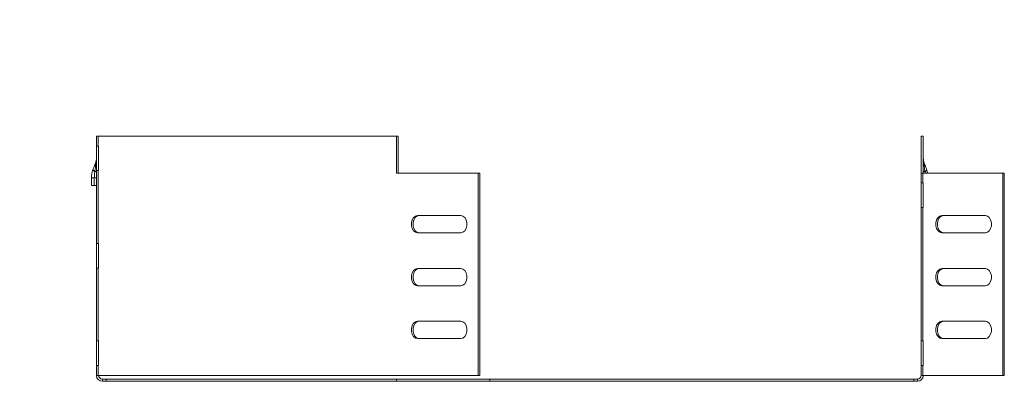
# Model space of a CAD drawing. Header units: millimetres. Extents: x -54 to 5795, y -1527 to 480.
# Tile 11 of 16: x 3533 to 3933, y -1126 to -979. Entities that reach past the tile are written whole.
import ezdxf

# ---------------------------------------------------------------- set-up
doc = ezdxf.new("R2010")
doc.units = ezdxf.units.MM
doc.styles.add('SLDTEXTSTYLE4', font='TXT', dxfattribs={"width": 0.7, "bigfont": 'bigfont'})

msp = doc.modelspace()

# ---------------------------------------------------------------- linework, layer by layer
at = {"color": 7, "linetype": 'Continuous', "lineweight": 15}
for p, q in [((3563.77, -1030.67), (3563.77, -1026.67)), ((3563.77, -1026.67), (3564.47, -1026.67)), ((3564.47, -1026.67), (3564.47, -1030.67)), ((3685.87, -1026.67), (3564.47, -1026.67)), ((3685.87, -1041.67), (3685.87, -1026.67)), ((3685.87, -1026.67), (3686.51, -1026.67)), ((3686.51, -1041.67), (3686.51, -1026.67)), ((3900.27, -1026.67), (3899.37, -1026.67)), ((3899.37, -1026.67), (3899.37, -1041.67)), ((3900.27, -1026.67), (3900.27, -1041.67)), ((3564.47, -1030.67), (3563.77, -1030.67)), ((3563.77, -1030.67), (3563.77, -1040.67)), ((3564.47, -1030.67), (3564.64, -1030.67)), ((3564.64, -1030.67), (3564.64, -1040.67)), ((3563.77, -1070.32), (3563.77, -1040.67)), ((3563.77, -1040.67), (3564.47, -1040.67)), ((3564.47, -1040.67), (3564.47, -1070.32)), ((3564.64, -1040.67), (3564.47, -1040.67)), ((3719.15, -1041.67), (3685.87, -1041.67)), ((3719.15, -1123.97), (3719.15, -1041.67)), ((3719.15, -1041.67), (3719.79, -1041.67)), ((3719.79, -1123.97), (3719.79, -1041.67)), ((3899.37, -1041.67), (3899.37, -1045.67)), ((3900.07, -1041.67), (3899.37, -1041.67)), ((3900.07, -1041.67), (3900.07, -1045.67)), ((3932.6, -1041.67), (3900.07, -1041.67)), ((3900.99, -1041.14), (3901.03, -1041.67)), ((3901.57, -1039.9), (3902.04, -1041.67)), ((3932.6, -1123.97), (3932.6, -1041.67)), ((3932.6, -1041.67), (3933.24, -1041.67)), ((3933.24, -1123.97), (3933.24, -1041.67)), ((3561.77, -1043.58), (3562.89, -1043.58)), ((3561.77, -1046.67), (3561.77, -1043.58)), ((3562.89, -1043.58), (3563.77, -1043.58)), ((3562.89, -1046.67), (3562.89, -1043.58)), ((3899.37, -1045.67), (3900.07, -1045.67)), ((3899.37, -1045.67), (3899.37, -1055.67)), ((3900.24, -1045.67), (3900.07, -1045.67)), ((3900.24, -1055.67), (3900.24, -1045.67)), ((3562.89, -1046.67), (3561.77, -1046.67)), ((3563.77, -1046.67), (3562.89, -1046.67)), ((3899.37, -1055.67), (3899.37, -1109.97)), ((3900.07, -1055.67), (3899.37, -1055.67)), ((3900.07, -1055.67), (3900.07, -1109.97)), ((3900.07, -1055.67), (3900.24, -1055.67)), ((3712.08, -1058.97), (3694.4, -1058.97)), ((3925.53, -1058.97), (3907.85, -1058.97)), ((3694.4, -1065.97), (3712.08, -1065.97)), ((3907.85, -1065.97), (3925.53, -1065.97)), ((3564.47, -1070.32), (3563.77, -1070.32)), ((3563.77, -1070.32), (3563.77, -1080.32)), ((3564.47, -1070.32), (3564.64, -1070.32)), ((3564.64, -1070.32), (3564.64, -1080.32)), ((3563.77, -1109.97), (3563.77, -1080.32)), ((3563.77, -1080.32), (3564.47, -1080.32)), ((3564.47, -1080.32), (3564.47, -1109.97)), ((3564.64, -1080.32), (3564.47, -1080.32)), ((3712.08, -1080.47), (3694.4, -1080.47)), ((3925.53, -1080.47), (3907.85, -1080.47)), ((3694.4, -1087.47), (3712.08, -1087.47)), ((3907.85, -1087.47), (3925.53, -1087.47)), ((3694.4, -1101.97), (3712.08, -1101.97)), ((3907.85, -1101.97), (3925.53, -1101.97)), ((3564.47, -1109.97), (3563.77, -1109.97)), ((3563.77, -1109.97), (3563.77, -1119.97)), ((3564.47, -1109.97), (3564.64, -1109.97)), ((3564.64, -1109.97), (3564.64, -1119.97)), ((3712.08, -1108.97), (3694.4, -1108.97)), ((3899.37, -1109.97), (3900.07, -1109.97)), ((3899.37, -1109.97), (3899.37, -1119.97)), ((3900.24, -1109.97), (3900.07, -1109.97)), ((3900.24, -1119.97), (3900.24, -1109.97)), ((3925.53, -1108.97), (3907.85, -1108.97)), ((3563.77, -1123.97), (3563.77, -1119.97)), ((3563.77, -1119.97), (3564.47, -1119.97)), ((3564.47, -1119.97), (3564.47, -1123.97)), ((3564.64, -1119.97), (3564.47, -1119.97)), ((3899.37, -1119.97), (3899.37, -1123.97)), ((3900.07, -1119.97), (3899.37, -1119.97)), ((3900.07, -1119.97), (3900.07, -1123.97)), ((3900.07, -1119.97), (3900.24, -1119.97)), ((3564.47, -1123.97), (3563.77, -1123.97)), ((3564.47, -1123.97), (3719.15, -1123.97)), ((3566.17, -1125.47), (3566.17, -1126.37)), ((3566.17, -1125.47), (3567.67, -1125.47)), ((3567.67, -1125.47), (3567.67, -1126.37)), ((3567.67, -1125.47), (3685.87, -1125.47)), ((3685.87, -1125.47), (3685.87, -1126.37)), ((3685.87, -1125.47), (3723.88, -1125.47)), ((3719.15, -1123.97), (3719.79, -1123.97)), ((3723.88, -1125.47), (3723.88, -1126.37)), ((3723.88, -1125.47), (3896.37, -1125.47)), ((3896.37, -1125.47), (3896.37, -1126.37)), ((3896.37, -1125.47), (3897.87, -1125.47)), ((3897.87, -1125.47), (3897.87, -1126.37)), ((3899.37, -1123.97), (3900.07, -1123.97)), ((3900.07, -1123.97), (3932.6, -1123.97)), ((3932.6, -1123.97), (3933.24, -1123.97)), ((3566.17, -1126.37), (3567.67, -1126.37)), ((3567.67, -1126.37), (3685.87, -1126.37)), ((3685.87, -1126.37), (3723.88, -1126.37)), ((3723.88, -1126.37), (3896.37, -1126.37)), ((3896.37, -1126.37), (3897.87, -1126.37))]:
    msp.add_line(p, q, dxfattribs=at)
at = {"color": 7, "linetype": 'Continuous', "lineweight": 15, "flags": 128}
for points in [[(3563.05, -1041.14), (3563.21, -1041.09), (3563.36, -1041.04), (3563.48, -1040.98), (3563.58, -1040.92), (3563.67, -1040.86), (3563.72, -1040.8), (3563.76, -1040.74), (3563.77, -1040.68)], [(3900.27, -1040.68), (3900.28, -1040.74), (3900.32, -1040.8), (3900.37, -1040.86), (3900.45, -1040.92), (3900.56, -1040.98), (3900.68, -1041.04), (3900.83, -1041.09), (3900.99, -1041.14)], [(3694.4, -1058.97), (3693.56, -1059.19), (3692.81, -1059.79), (3692.26, -1060.72), (3691.97, -1061.87), (3691.97, -1063.08), (3692.26, -1064.22), (3692.81, -1065.16), (3693.56, -1065.76), (3694.4, -1065.97)], [(3695.04, -1058.97), (3694.19, -1059.19), (3693.45, -1059.79), (3692.9, -1060.72), (3692.6, -1061.87), (3692.6, -1063.08), (3692.9, -1064.22), (3693.45, -1065.16), (3694.19, -1065.76), (3695.04, -1065.97)], [(3712.08, -1065.97), (3712.93, -1065.76), (3713.67, -1065.16), (3714.23, -1064.22), (3714.52, -1063.08), (3714.52, -1061.87), (3714.23, -1060.72), (3713.67, -1059.79), (3712.93, -1059.19), (3712.08, -1058.97)], [(3907.85, -1058.97), (3907.01, -1059.19), (3906.26, -1059.79), (3905.71, -1060.72), (3905.42, -1061.87), (3905.42, -1063.08), (3905.71, -1064.22), (3906.26, -1065.16), (3907.01, -1065.76), (3907.85, -1065.97)], [(3908.49, -1065.97), (3907.64, -1065.76), (3906.9, -1065.16), (3906.35, -1064.22), (3906.05, -1063.08), (3906.05, -1061.87), (3906.35, -1060.72), (3906.9, -1059.79), (3907.64, -1059.19), (3908.49, -1058.97)], [(3925.53, -1065.97), (3926.38, -1065.76), (3927.12, -1065.16), (3927.68, -1064.22), (3927.97, -1063.08), (3927.97, -1061.87), (3927.68, -1060.72), (3927.12, -1059.79), (3926.38, -1059.19), (3925.53, -1058.97)], [(3694.4, -1080.47), (3693.56, -1080.69), (3692.81, -1081.29), (3692.26, -1082.22), (3691.97, -1083.37), (3691.97, -1084.58), (3692.26, -1085.72), (3692.81, -1086.66), (3693.56, -1087.26), (3694.4, -1087.47)], [(3695.04, -1080.47), (3694.19, -1080.69), (3693.45, -1081.29), (3692.9, -1082.22), (3692.6, -1083.37), (3692.6, -1084.58), (3692.9, -1085.72), (3693.45, -1086.66), (3694.19, -1087.26), (3695.04, -1087.47)], [(3712.08, -1087.47), (3712.93, -1087.26), (3713.67, -1086.66), (3714.23, -1085.72), (3714.52, -1084.58), (3714.52, -1083.37), (3714.23, -1082.22), (3713.67, -1081.29), (3712.93, -1080.69), (3712.08, -1080.47)], [(3907.85, -1080.47), (3907.01, -1080.69), (3906.26, -1081.29), (3905.71, -1082.22), (3905.42, -1083.37), (3905.42, -1084.58), (3905.71, -1085.72), (3906.26, -1086.66), (3907.01, -1087.26), (3907.85, -1087.47)], [(3908.49, -1087.47), (3907.64, -1087.26), (3906.9, -1086.66), (3906.35, -1085.72), (3906.05, -1084.58), (3906.05, -1083.37), (3906.35, -1082.22), (3906.9, -1081.29), (3907.64, -1080.69), (3908.49, -1080.47)], [(3925.53, -1087.47), (3926.38, -1087.26), (3927.12, -1086.66), (3927.68, -1085.72), (3927.97, -1084.58), (3927.97, -1083.37), (3927.68, -1082.22), (3927.12, -1081.29), (3926.38, -1080.69), (3925.53, -1080.47)], [(3694.4, -1108.97), (3693.56, -1108.76), (3692.81, -1108.16), (3692.26, -1107.22), (3691.97, -1106.08), (3691.97, -1104.87), (3692.26, -1103.72), (3692.81, -1102.79), (3693.56, -1102.19), (3694.4, -1101.97)], [(3695.04, -1108.97), (3694.19, -1108.76), (3693.45, -1108.16), (3692.9, -1107.22), (3692.6, -1106.08), (3692.6, -1104.87), (3692.9, -1103.72), (3693.45, -1102.79), (3694.19, -1102.19), (3695.04, -1101.97)], [(3712.08, -1101.97), (3712.93, -1102.19), (3713.67, -1102.79), (3714.23, -1103.72), (3714.52, -1104.87), (3714.52, -1106.08), (3714.23, -1107.22), (3713.67, -1108.16), (3712.93, -1108.76), (3712.08, -1108.97)], [(3907.85, -1108.97), (3907.01, -1108.76), (3906.26, -1108.16), (3905.71, -1107.22), (3905.42, -1106.08), (3905.42, -1104.87), (3905.71, -1103.72), (3906.26, -1102.79), (3907.01, -1102.19), (3907.85, -1101.97)], [(3908.49, -1108.97), (3907.64, -1108.76), (3906.9, -1108.16), (3906.35, -1107.22), (3906.05, -1106.08), (3906.05, -1104.87), (3906.35, -1103.72), (3906.9, -1102.79), (3907.64, -1102.19), (3908.49, -1101.97)], [(3925.53, -1101.97), (3926.38, -1102.19), (3927.12, -1102.79), (3927.68, -1103.72), (3927.97, -1104.87), (3927.97, -1106.08), (3927.68, -1107.22), (3927.12, -1108.16), (3926.38, -1108.76), (3925.53, -1108.97)]]:
    msp.add_lwpolyline(points, dxfattribs=at)
at = {"color": 7, "linetype": 'Continuous', "lineweight": 15}
for centre, radius, start, end in [((3564.89, -1038.2), 1.62, 160.9976, 206.5296), ((3899.15, -1038.2), 1.62, 333.4704, 19.0024), ((3563.78, -1040.05), 1.32, 173.7454, 236.1908), ((3563.18, -1038.39), 0.6, 295.306, 351.5455), ((3900.86, -1038.39), 0.6, 188.4545, 244.694), ((3900.26, -1040.05), 1.32, 303.8092, 6.2546), ((3566.17, -1123.97), 2.4, 180, 270), ((3566.17, -1123.97), 1.5, 180, 270), ((3897.87, -1123.97), 2.4, 270, 0), ((3897.87, -1123.97), 1.5, 270, 0)]:
    msp.add_arc(centre, radius, start, end, dxfattribs=at)
for points, knots in [([(3562.47, -1039.9), (3562.62, -1039.52), (3562.77, -1039.14), (3563.07, -1038.39), (3563.21, -1038.03), (3563.35, -1037.67)], [0, 0, 0, 0, 0.5, 0.5, 1, 1, 1, 1]), ([(3563.35, -1037.67), (3563.5, -1037.3), (3563.6, -1036.94), (3563.74, -1036.2), (3563.77, -1035.84), (3563.77, -1035.47)], [0, 0, 0, 0, 0.5, 0.5, 1, 1, 1, 1]), ([(3563.43, -1038.93), (3563.55, -1038.36), (3563.64, -1037.79), (3563.74, -1036.63), (3563.77, -1036.05), (3563.77, -1035.47)], [0, 0, 0, 0, 0.5, 0.5, 1, 1, 1, 1]), ([(3900.61, -1038.93), (3900.49, -1038.36), (3900.4, -1037.79), (3900.3, -1036.63), (3900.27, -1036.05), (3900.27, -1035.47)], [0, 0, 0, 0, 0.5, 0.5, 1, 1, 1, 1]), ([(3900.69, -1037.67), (3900.54, -1037.3), (3900.44, -1036.94), (3900.3, -1036.2), (3900.27, -1035.84), (3900.27, -1035.47)], [0, 0, 0, 0, 0.5, 0.5, 1, 1, 1, 1]), ([(3900.69, -1037.67), (3900.83, -1038.03), (3900.97, -1038.39), (3901.27, -1039.14), (3901.42, -1039.52), (3901.57, -1039.9)], [0, 0, 0, 0, 0.5, 0.5, 1, 1, 1, 1]), ([(3561.77, -1043.58), (3561.77, -1043.26), (3561.78, -1042.95), (3561.84, -1042.32), (3561.89, -1042.01), (3562.07, -1041.08), (3562.24, -1040.48), (3562.47, -1039.9)], [0, 0, 0, 0, 0.25, 0.25, 0.5, 0.5, 1, 1, 1, 1]), ([(3562.89, -1043.58), (3562.89, -1043.17), (3562.91, -1042.76), (3562.96, -1041.95), (3563, -1041.55), (3563.05, -1041.14)], [0, 0, 0, 0, 0.5, 0.5, 1, 1, 1, 1])]:
    msp.add_open_spline(points, degree=3, knots=knots, dxfattribs=at)
for points in [[(3563.05, -1041.14), (3563.18, -1040.4), (3563.31, -1039.67), (3563.43, -1038.93)], [(3900.61, -1038.93), (3900.73, -1039.67), (3900.86, -1040.4), (3900.99, -1041.14)]]:
    msp.add_open_spline(points, degree=3, dxfattribs=at)

# ---------------------------------------------------------------- texts
at = {"color": 7, "linetype": 'Continuous', "lineweight": 0, "insert": (3127.8, -979.62), "char_height": 20, "attachment_point": 1, "style": 'SLDTEXTSTYLE4'}
msp.add_mtext('032231 \\M+18454\\M+18452\\M+18450-300\\M+18487100', dxfattribs=at)

doc.saveas('drawing.dxf')
